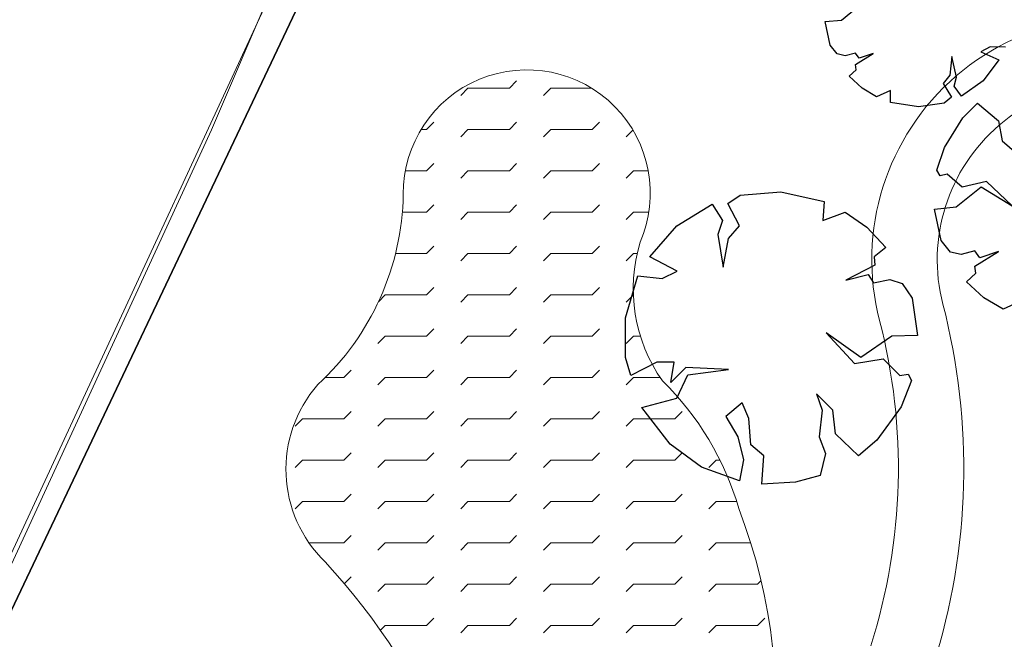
# Model space of a CAD drawing. Extents: x -1000932 to 2054797, y 285738 to 764020.
# Tile 73 of 256: x -338449 to -323336, y 585097 to 594615. Entities that reach past the tile are written whole.
import ezdxf

# ---------------------------------------------------------------- set-up
doc = ezdxf.new("R2010")
doc.units = 0
doc.header["$MEASUREMENT"] = 0
doc.layers.add('31.', color=7, linetype='CONTINUOUS')
doc.layers.add('T03', color=84, linetype='CONTINUOUS', lineweight=0)

msp = doc.modelspace()

# ---------------------------------------------------------------- linework, layer by layer
at = {"layer": '31.', "color": 7, "linetype": 'Continuous', "lineweight": 25, "ltscale": 10}
msp.add_lwpolyline([(-347022.838, 567736.904), (-332218.838, 598956.904), (-346630.838, 604466.904), (-344370.838, 610121.904), (-352009.838, 613174.904), (-374458.838, 622432.904), (-390960.838, 596003.904)], close=True, dxfattribs=at)
at = {"layer": '31.', "color": 7, "linetype": 'Continuous', "lineweight": 13, "ltscale": 10}
for points in [[(-332613.994, 599293.561), (-339532.119, 584368.217)], [(-330933.088, 593561.779), (-330820.838, 593674.029)], [(-331680.338, 593449.529), (-331568.088, 593561.779)], [(-331568.088, 593561.779), (-330933.088, 593561.779)], [(-330410.338, 593449.529), (-330298.088, 593561.779)], [(-330298.088, 593561.779), (-329670.057, 593561.779)], [(-332288.432, 592926.779), (-332203.088, 592926.779)], [(-332203.088, 592926.779), (-332090.838, 593039.029)], [(-331680.338, 592814.529), (-331568.088, 592926.779)], [(-331568.088, 592926.779), (-330933.088, 592926.779)], [(-330933.088, 592926.779), (-330820.838, 593039.029)], [(-330410.338, 592814.529), (-330298.088, 592926.779)], [(-330298.088, 592926.779), (-329663.088, 592926.779)], [(-329663.088, 592926.779), (-329550.838, 593039.029)], [(-329140.338, 592814.529), (-329036.494, 592918.373)], [(-332203.088, 592291.779), (-332090.838, 592404.029)], [(-330933.088, 592291.779), (-330820.838, 592404.029)], [(-329663.088, 592291.779), (-329550.838, 592404.029)], [(-332528.744, 592291.779), (-332203.088, 592291.779)], [(-331680.338, 592179.529), (-331568.088, 592291.779)], [(-331568.088, 592291.779), (-330933.088, 592291.779)], [(-330410.338, 592179.529), (-330298.088, 592291.779)], [(-330298.088, 592291.779), (-329663.088, 592291.779)], [(-329140.338, 592179.529), (-329028.088, 592291.779)], [(-329028.088, 592291.779), (-328800.338, 592291.779)], [(-332203.088, 591656.779), (-332090.838, 591769.029)], [(-330933.088, 591656.779), (-330820.838, 591769.029)], [(-329663.088, 591656.779), (-329550.838, 591769.029)], [(-332576.119, 591656.779), (-332203.088, 591656.779)], [(-331680.338, 591544.529), (-331568.088, 591656.779)], [(-331568.088, 591656.779), (-330933.088, 591656.779)], [(-330410.338, 591544.529), (-330298.088, 591656.779)], [(-330298.088, 591656.779), (-329663.088, 591656.779)], [(-329140.338, 591544.529), (-329028.088, 591656.779)], [(-329028.088, 591656.779), (-328792.057, 591656.779)], [(-332203.088, 591021.779), (-332090.838, 591134.029)], [(-330933.088, 591021.779), (-330820.838, 591134.029)], [(-329663.088, 591021.779), (-329550.838, 591134.029)], [(-332681.307, 591021.779), (-332203.088, 591021.779)], [(-331680.338, 590909.529), (-331568.088, 591021.779)], [(-331568.088, 591021.779), (-330933.088, 591021.779)], [(-330410.338, 590909.529), (-330298.088, 591021.779)], [(-330298.088, 591021.779), (-329663.088, 591021.779)], [(-329140.338, 590909.529), (-329028.088, 591021.779)], [(-329028.088, 591021.779), (-328970.026, 591021.779)], [(-332203.088, 590386.779), (-332090.838, 590499.029)], [(-330933.088, 590386.779), (-330820.838, 590499.029)], [(-329663.088, 590386.779), (-329550.838, 590499.029)], [(-332943.401, 590281.467), (-332838.088, 590386.779)], [(-332838.088, 590386.779), (-332203.088, 590386.779)], [(-331680.338, 590274.529), (-331568.088, 590386.779)], [(-331568.088, 590386.779), (-330933.088, 590386.779)], [(-330410.338, 590274.529), (-330298.088, 590386.779)], [(-330298.088, 590386.779), (-329663.088, 590386.779)], [(-329140.338, 590274.529), (-329028.494, 590386.404)], [(-332950.338, 589639.529), (-332838.088, 589751.779)], [(-332838.088, 589751.779), (-332203.088, 589751.779)], [(-332203.088, 589751.779), (-332090.838, 589864.029)], [(-331680.338, 589639.529), (-331568.088, 589751.779)], [(-331568.088, 589751.779), (-330933.088, 589751.779)], [(-330933.088, 589751.779), (-330820.838, 589864.029)], [(-330410.338, 589639.529), (-330298.088, 589751.779)], [(-330298.088, 589751.779), (-329663.088, 589751.779)], [(-329663.088, 589751.779), (-329550.838, 589864.029)], [(-329140.338, 589639.529), (-329028.088, 589751.779)], [(-329028.088, 589751.779), (-328919.619, 589751.779)], [(-333473.088, 589116.779), (-333360.838, 589229.029)], [(-332203.088, 589116.779), (-332090.838, 589229.029)], [(-330933.088, 589116.779), (-330820.838, 589229.029)], [(-329663.088, 589116.779), (-329550.838, 589229.029)], [(-333762.088, 589116.779), (-333473.088, 589116.779)], [(-332950.338, 589004.529), (-332838.088, 589116.779)], [(-332838.088, 589116.779), (-332203.088, 589116.779)], [(-331680.338, 589004.529), (-331568.088, 589116.779)], [(-331568.088, 589116.779), (-330933.088, 589116.779)], [(-330410.338, 589004.529), (-330298.088, 589116.779)], [(-330298.088, 589116.779), (-329663.088, 589116.779)], [(-329140.338, 589004.529), (-329028.088, 589116.779)], [(-329028.088, 589116.779), (-328616.213, 589116.779)], [(-333473.088, 588481.779), (-333360.838, 588594.029)], [(-332203.088, 588481.779), (-332090.838, 588594.029)], [(-330933.088, 588481.779), (-330820.838, 588594.029)], [(-329663.088, 588481.779), (-329550.838, 588594.029)], [(-328393.088, 588481.779), (-328280.838, 588594.029)], [(-334220.338, 588369.529), (-334108.088, 588481.779)], [(-334108.088, 588481.779), (-333473.088, 588481.779)], [(-332950.338, 588369.529), (-332838.088, 588481.779)], [(-332838.088, 588481.779), (-332203.088, 588481.779)], [(-331680.338, 588369.529), (-331568.088, 588481.779)], [(-331568.088, 588481.779), (-330933.088, 588481.779)], [(-330410.338, 588369.529), (-330298.088, 588481.779)], [(-330298.088, 588481.779), (-329663.088, 588481.779)], [(-329140.338, 588369.529), (-329028.088, 588481.779)], [(-329028.088, 588481.779), (-328393.088, 588481.779)], [(-333473.088, 587846.779), (-333360.838, 587959.029)], [(-332203.088, 587846.779), (-332090.838, 587959.029)], [(-330933.088, 587846.779), (-330820.838, 587959.029)], [(-329663.088, 587846.779), (-329550.838, 587959.029)], [(-328393.088, 587846.779), (-328280.838, 587959.029)], [(-334220.338, 587734.529), (-334108.088, 587846.779)], [(-334108.088, 587846.779), (-333473.088, 587846.779)], [(-332950.338, 587734.529), (-332838.088, 587846.779)], [(-332838.088, 587846.779), (-332203.088, 587846.779)], [(-331680.338, 587734.529), (-331568.088, 587846.779)], [(-331568.088, 587846.779), (-330933.088, 587846.779)], [(-330410.338, 587734.529), (-330298.088, 587846.779)], [(-330298.088, 587846.779), (-329663.088, 587846.779)], [(-329140.338, 587734.529), (-329028.088, 587846.779)], [(-329028.088, 587846.779), (-328393.088, 587846.779)], [(-327870.338, 587734.529), (-327758.088, 587846.779)], [(-327758.088, 587846.779), (-327699.244, 587846.779)], [(-333473.088, 587211.779), (-333360.838, 587324.029)], [(-332203.088, 587211.779), (-332090.838, 587324.029)], [(-330933.088, 587211.779), (-330820.838, 587324.029)], [(-329663.088, 587211.779), (-329550.838, 587324.029)], [(-328393.088, 587211.779), (-328280.838, 587324.029)], [(-334220.338, 587099.529), (-334108.088, 587211.779)], [(-334108.088, 587211.779), (-333473.088, 587211.779)], [(-332950.338, 587099.529), (-332838.088, 587211.779)], [(-332838.088, 587211.779), (-332203.088, 587211.779)], [(-331680.338, 587099.529), (-331568.088, 587211.779)], [(-331568.088, 587211.779), (-330933.088, 587211.779)], [(-330410.338, 587099.529), (-330298.088, 587211.779)], [(-330298.088, 587211.779), (-329663.088, 587211.779)], [(-329140.338, 587099.529), (-329028.088, 587211.779)], [(-329028.088, 587211.779), (-328393.088, 587211.779)], [(-327870.338, 587099.529), (-327758.088, 587211.779)], [(-327758.088, 587211.779), (-327444.619, 587211.779)], [(-334006.807, 586576.779), (-333473.088, 586576.779)], [(-333473.088, 586576.779), (-333360.838, 586689.029)], [(-332950.338, 586464.529), (-332838.088, 586576.779)], [(-332838.088, 586576.779), (-332203.088, 586576.779)], [(-332203.088, 586576.779), (-332090.838, 586689.029)], [(-331680.338, 586464.529), (-331568.088, 586576.779)], [(-331568.088, 586576.779), (-330933.088, 586576.779)], [(-330933.088, 586576.779), (-330820.838, 586689.029)], [(-330410.338, 586464.529), (-330298.088, 586576.779)], [(-330298.088, 586576.779), (-329663.088, 586576.779)], [(-329663.088, 586576.779), (-329550.838, 586689.029)], [(-329140.338, 586464.529), (-329028.088, 586576.779)], [(-329028.088, 586576.779), (-328393.088, 586576.779)], [(-328393.088, 586576.779), (-328280.838, 586689.029)], [(-327870.338, 586464.529), (-327758.088, 586576.779)], [(-327758.088, 586576.779), (-327229.151, 586576.779)], [(-333467.213, 585947.654), (-333360.838, 586054.029)], [(-332203.088, 585941.779), (-332090.838, 586054.029)], [(-330933.088, 585941.779), (-330820.838, 586054.029)], [(-329663.088, 585941.779), (-329550.838, 586054.029)], [(-328393.088, 585941.779), (-328280.838, 586054.029)], [(-327123.088, 585941.779), (-327070.963, 585993.904)], [(-332950.338, 585829.529), (-332838.088, 585941.779)], [(-332838.088, 585941.779), (-332203.088, 585941.779)], [(-331680.338, 585829.529), (-331568.088, 585941.779)], [(-331568.088, 585941.779), (-330933.088, 585941.779)], [(-330410.338, 585829.529), (-330298.088, 585941.779)], [(-330298.088, 585941.779), (-329663.088, 585941.779)], [(-329140.338, 585829.529), (-329028.088, 585941.779)], [(-329028.088, 585941.779), (-328393.088, 585941.779)], [(-327870.338, 585829.529), (-327758.088, 585941.779)], [(-327758.088, 585941.779), (-327123.088, 585941.779)], [(-332203.088, 585306.779), (-332090.838, 585419.029)], [(-330933.088, 585306.779), (-330820.838, 585419.029)], [(-329663.088, 585306.779), (-329550.838, 585419.029)], [(-328393.088, 585306.779), (-328280.838, 585419.029)], [(-327123.088, 585306.779), (-327010.838, 585419.029)], [(-332913.776, 585231.092), (-332838.088, 585306.779)], [(-332838.088, 585306.779), (-332203.088, 585306.779)], [(-331680.338, 585194.529), (-331568.088, 585306.779)], [(-331568.088, 585306.779), (-330933.088, 585306.779)], [(-330410.338, 585194.529), (-330298.088, 585306.779)], [(-330298.088, 585306.779), (-329663.088, 585306.779)], [(-329140.338, 585194.529), (-329028.088, 585306.779)], [(-329028.088, 585306.779), (-328393.088, 585306.779)], [(-327870.338, 585194.529), (-327758.088, 585306.779)], [(-327758.088, 585306.779), (-327123.088, 585306.779)]]:
    msp.add_lwpolyline(points, dxfattribs=at)
at = {"layer": '31.', "color": 7, "linetype": 'Continuous', "lineweight": 25, "ltscale": 10}
for points in [[(-290717.838, 551406.904), (-290717.838, 551406.904), (-289253.838, 551081.904), (-289039.838, 551958.904), (-283588.838, 574262.904), (-282989.838, 576707.904), (-289322.838, 578341.904), (-287894.838, 582010.904), (-293156.838, 584022.904), (-332218.838, 598956.904), (-347022.838, 567736.904)], [(-325834.182, 594608.873), (-325547.776, 594840.904)], [(-326083.494, 594585.279), (-325834.182, 594608.873)], [(-326007.151, 594223.811), (-326083.494, 594585.279)], [(-325901.401, 594089.529), (-326007.151, 594223.811)], [(-323554.119, 594199.592), (-323696.557, 594118.998)], [(-323315.432, 594190.279), (-323554.119, 594199.592)], [(-325777.088, 594059.498), (-325901.401, 594089.529)], [(-325619.213, 594102.529), (-325777.088, 594059.498)], [(-325620.119, 593928.748), (-325348.494, 594095.404)], [(-325562.244, 594022.811), (-325619.213, 594102.529)], [(-325348.494, 594095.404), (-325562.244, 594022.811)], [(-324142.182, 594049.748), (-324174.026, 593764.436)], [(-324068.932, 593733.092), (-324142.182, 594049.748)], [(-323696.557, 594118.998), (-323417.932, 593996.623)], [(-323417.932, 593996.623), (-323659.744, 593677.592)], [(-325717.088, 593748.342), (-325607.963, 593845.936)], [(-325607.963, 593845.936), (-325620.119, 593928.748)], [(-325517.713, 593562.623), (-325717.088, 593748.342)], [(-324174.026, 593764.436), (-324274.526, 593635.279)], [(-324104.494, 593595.529), (-324068.932, 593733.092)], [(-323659.744, 593677.592), (-323991.026, 593442.467)], [(-325296.244, 593429.873), (-325517.713, 593562.623)], [(-325084.244, 593528.092), (-325296.244, 593429.873)], [(-325084.276, 593341.498), (-325084.244, 593528.092)], [(-324274.526, 593635.279), (-324144.276, 593425.498)], [(-323991.026, 593442.467), (-324104.494, 593595.529)], [(-324144.276, 593425.498), (-324260.213, 593333.873)], [(-324655.026, 593274.529), (-325084.276, 593341.498)], [(-324260.213, 593333.873), (-324655.026, 593274.529)], [(-323969.776, 593108.936), (-323744.807, 593330.311)], [(-323744.807, 593330.311), (-323425.994, 593060.592)], [(-324255.744, 592651.686), (-323969.776, 593108.936)], [(-323425.994, 593060.592), (-323370.682, 592755.561)], [(-324368.838, 592300.842), (-324255.744, 592651.686)], [(-323370.682, 592755.561), (-323142.526, 592556.779)], [(-324320.276, 592218.373), (-324368.838, 592300.842)], [(-324210.432, 592243.092), (-324320.276, 592218.373)], [(-323982.307, 592044.342), (-324210.432, 592243.092)], [(-324072.744, 591737.842), (-323690.807, 592047.217)], [(-323610.713, 592129.936), (-323982.307, 592044.342)], [(-323690.807, 592047.217), (-323215.963, 591753.904)], [(-323215.963, 591753.904), (-323610.713, 592129.936)], [(-327579.338, 591789.342), (-327388.057, 591920.248)], [(-327388.057, 591920.248), (-326763.776, 591970.592)], [(-326763.776, 591970.592), (-326099.244, 591819.561)], [(-328364.713, 591446.998), (-327820.994, 591779.279)], [(-327820.994, 591779.279), (-327659.901, 591527.561)], [(-327398.119, 591446.998), (-327579.338, 591789.342)], [(-326099.244, 591819.561), (-326119.369, 591527.561)], [(-324405.119, 591706.404), (-324072.744, 591737.842)], [(-324303.338, 591224.436), (-324405.119, 591706.404)], [(-326119.369, 591527.561), (-325777.057, 591658.436)], [(-325777.057, 591658.436), (-325444.776, 591426.873)], [(-328777.526, 590973.779), (-328364.713, 591446.998)], [(-327659.901, 591527.561), (-327730.369, 591316.123)], [(-327569.276, 591255.686), (-327398.119, 591446.998)], [(-325444.776, 591426.873), (-325152.776, 591114.748)], [(-327730.369, 591316.123), (-327649.838, 590812.686)], [(-327649.838, 590812.686), (-327569.276, 591255.686)], [(-325152.776, 591114.748), (-325334.026, 590973.779)], [(-324162.338, 591045.404), (-324303.338, 591224.436)], [(-328354.651, 590752.248), (-328777.526, 590973.779)], [(-325334.026, 590973.779), (-325323.963, 590842.873)], [(-323996.588, 591005.342), (-324162.338, 591045.404)], [(-323786.057, 591062.717), (-323996.588, 591005.342)], [(-323787.276, 590830.998), (-323425.119, 591053.217)], [(-323710.119, 590956.404), (-323786.057, 591062.717)], [(-323425.119, 591053.217), (-323710.119, 590956.404)], [(-325323.963, 590842.873), (-325766.963, 590611.311)], [(-323771.119, 590720.592), (-323787.276, 590830.998)], [(-329150.088, 590037.373), (-328958.776, 590681.779)], [(-328958.776, 590681.779), (-328586.213, 590641.498)], [(-328586.213, 590641.498), (-328354.651, 590752.248)], [(-325766.963, 590611.311), (-325424.651, 590701.904)], [(-325424.651, 590701.904), (-325344.088, 590571.029)], [(-323916.557, 590590.467), (-323771.119, 590720.592)], [(-325344.088, 590571.029), (-325092.369, 590621.373)], [(-325092.369, 590621.373), (-324901.057, 590560.967)], [(-324901.057, 590560.967), (-324750.026, 590339.436)], [(-323650.744, 590342.842), (-323916.557, 590590.467)], [(-324750.026, 590339.436), (-324669.494, 589765.529)], [(-323355.463, 590165.842), (-323650.744, 590342.842)], [(-323072.807, 590296.811), (-323355.463, 590165.842)], [(-329150.088, 589423.186), (-329150.088, 590037.373)], [(-326069.026, 589805.811), (-325636.088, 589332.561)], [(-325535.401, 589423.186), (-326069.026, 589805.811)], [(-325062.151, 589755.467), (-325535.401, 589423.186)], [(-324669.494, 589765.529), (-325062.151, 589755.467)], [(-329069.526, 589151.342), (-329150.088, 589423.186)], [(-328666.776, 589352.717), (-329069.526, 589151.342)], [(-328404.994, 589352.717), (-328666.776, 589352.717)], [(-328455.338, 589040.561), (-328404.994, 589352.717)], [(-325636.088, 589332.561), (-325193.057, 589403.061)], [(-325193.057, 589403.061), (-324941.338, 589151.342)], [(-328223.744, 589272.154), (-328455.338, 589040.561)], [(-328364.713, 588798.936), (-328193.557, 589161.404)], [(-327569.276, 589241.936), (-328223.744, 589272.154)], [(-328193.557, 589161.404), (-327569.276, 589241.936)], [(-324941.338, 589151.342), (-324810.432, 589171.467)], [(-324810.432, 589171.467), (-324760.088, 589070.779)], [(-324760.088, 589070.779), (-324921.151, 588668.092)], [(-326220.057, 588869.404), (-326129.463, 588617.686)], [(-325968.338, 588617.686), (-326220.057, 588869.404)], [(-328898.369, 588657.967), (-328364.713, 588798.936)], [(-327357.838, 588728.436), (-327609.557, 588516.998)], [(-327257.151, 588486.779), (-327357.838, 588728.436)], [(-328465.401, 588094.123), (-328898.369, 588657.967)], [(-326129.463, 588617.686), (-326179.807, 588204.873)], [(-325928.088, 588255.217), (-325968.338, 588617.686)], [(-324921.151, 588668.092), (-325293.744, 588154.529)], [(-327609.557, 588516.998), (-327428.307, 588204.873)], [(-327226.932, 588084.029), (-327257.151, 588486.779)], [(-325575.682, 587912.873), (-325928.088, 588255.217)], [(-327982.088, 587741.717), (-328465.401, 588094.123)], [(-327428.307, 588204.873), (-327337.713, 587852.467)], [(-327025.557, 587912.873), (-327226.932, 588084.029)], [(-326179.807, 588204.873), (-326079.119, 587953.154)], [(-325293.744, 588154.529), (-325575.682, 587912.873)], [(-326079.119, 587953.154), (-326159.651, 587610.811)], [(-327337.713, 587852.467), (-327398.119, 587530.248)], [(-327055.776, 587479.904), (-327025.557, 587912.873)], [(-327398.119, 587530.248), (-327982.088, 587741.717)], [(-326542.276, 587510.123), (-327055.776, 587479.904)], [(-326159.651, 587610.811), (-326542.276, 587510.123)]]:
    msp.add_lwpolyline(points, dxfattribs=at)
at = {"layer": '31.', "color": 7, "linetype": 'Continuous', "lineweight": 18, "ltscale": 10}
for points in [[(-314122.682, 592038.467), (-319736.932, 594183.248), (-320184.651, 594354.686, 0.622215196), (-325250.744, 589993.748, -0.141501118), (-325384.963, 584998.561)], [(-333873.401, 589008.529, 0.205198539), (-332560.713, 591935.342, -1.232960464), (-328925.151, 591194.904, 0.230819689), (-328583.619, 589067.717, -0.128868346), (-327411.307, 587108.186, -0.257824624), (-328561.776, 578833.467, -0.67768599), (-330994.088, 579847.873, 0.1700913), (-333759.994, 586285.061, -0.398885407), (-333873.401, 589008.529)], [(-320096.432, 593245.498), (-320562.276, 593423.873, 0.624331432), (-324278.588, 590245.748, -0.141484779), (-324427.932, 584694.123)]]:
    msp.add_lwpolyline(points, format="xyb", dxfattribs=at)
at = {"layer": 'T03', "flags": 128}
msp.add_lwpolyline([(-346971.734, 567710.921), (-342393.734, 577966.921), (-335505.734, 592920.921), (-332724.734, 599419.921)], dxfattribs=at)

doc.saveas('drawing.dxf')
